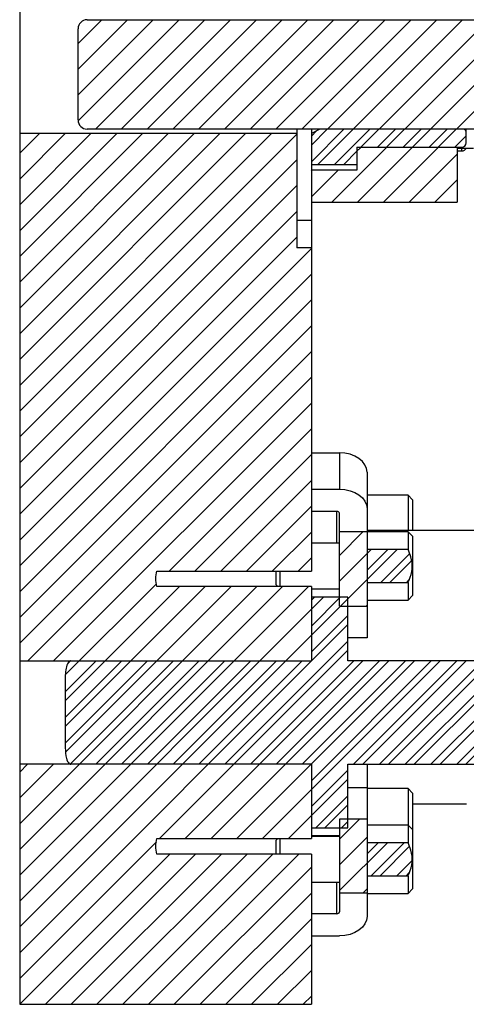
# Model space of a CAD drawing. Header units: inches. Extents: x 1687 to 2505, y -239 to -56.
# Tile 82 of 166: x 1771.78 to 1774.84, y -174.31 to -167.56. Entities that reach past the tile are written whole.
import ezdxf

# ---------------------------------------------------------------- set-up
doc = ezdxf.new("R2010")
doc.units = ezdxf.units.IN
doc.header["$LTSCALE"] = 0.5
doc.header["$MEASUREMENT"] = 0
doc.layers.add('SID-M-F', color=202, linetype='Continuous')
doc.layers.add('SID-M-S', color=105, linetype='Continuous')

msp = doc.modelspace()

# ---------------------------------------------------------------- linework, layer by layer
at = {"layer": 'SID-M-F', "linetype": 'Continuous'}
for p, q in [((1772.17694, -167.72203), (1772.33942, -167.55955)), ((1772.17694, -167.8988), (1772.5162, -167.55955)), ((1772.17694, -168.07558), (1772.69297, -167.55955)), ((1772.17737, -168.25193), (1772.86975, -167.55955)), ((1772.29653, -168.30955), (1773.04653, -167.55955)), ((1772.4733, -168.30955), (1773.2233, -167.55955)), ((1772.65008, -168.30955), (1773.40008, -167.55955)), ((1772.82686, -168.30955), (1773.57686, -167.55955)), ((1773.00363, -168.30955), (1773.75363, -167.55955)), ((1773.18041, -168.30955), (1773.93041, -167.55955)), ((1773.35719, -168.30955), (1774.10719, -167.55955)), ((1773.53396, -168.30955), (1774.28396, -167.55955)), ((1773.71074, -168.30955), (1774.46074, -167.55955)), ((1773.88752, -168.30955), (1774.63752, -167.55955)), ((1774.06429, -168.30955), (1774.81429, -167.55955)), ((1774.24107, -168.30955), (1774.99107, -167.55955)), ((1774.41785, -168.30955), (1775.16785, -167.55955)), ((1774.59462, -168.30955), (1775.34462, -167.55955)), ((1774.7714, -168.30955), (1775.5214, -167.55955)), ((1771.77694, -168.47558), (1771.91172, -168.3408)), ((1771.77694, -168.65236), (1772.0885, -168.3408)), ((1771.77694, -168.82913), (1772.26528, -168.3408)), ((1771.77694, -169.00591), (1772.44205, -168.3408)), ((1771.77694, -169.18269), (1772.61883, -168.3408)), ((1771.77694, -169.35946), (1772.79561, -168.3408)), ((1771.77694, -169.53624), (1772.97238, -168.3408)), ((1771.77694, -169.71302), (1773.14916, -168.3408)), ((1771.77694, -169.88979), (1773.32594, -168.3408)), ((1771.77694, -170.06657), (1773.50271, -168.3408)), ((1771.77694, -170.24335), (1773.67694, -168.34335)), ((1773.77694, -168.42012), (1773.88652, -168.31055)), ((1773.77694, -168.5344), (1774.00079, -168.31055)), ((1773.77694, -168.35762), (1773.81206, -168.32251)), ((1773.82211, -168.55174), (1774.06329, -168.31055)), ((1773.93638, -168.55174), (1774.17757, -168.31055)), ((1774.11607, -168.43455), (1774.24007, -168.31055)), ((1774.23035, -168.43455), (1774.35435, -168.31055)), ((1774.29285, -168.43455), (1774.41685, -168.31055)), ((1774.40712, -168.43455), (1774.53112, -168.31055)), ((1774.46962, -168.43455), (1774.59362, -168.31055)), ((1774.5839, -168.43455), (1774.7079, -168.31055)), ((1774.6464, -168.43455), (1774.7704, -168.31055)), ((1774.76068, -168.43455), (1774.83944, -168.35578)), ((1773.91785, -168.80955), (1774.29225, -168.43515)), ((1773.99888, -168.55174), (1774.08944, -168.46118)), ((1774.08944, -168.46118), (1774.11547, -168.43515)), ((1774.09462, -168.80955), (1774.46902, -168.43515)), ((1774.2714, -168.80955), (1774.6458, -168.43515)), ((1771.77694, -170.42012), (1773.67694, -168.52012)), ((1774.44818, -168.80955), (1774.77694, -168.48078)), ((1773.77694, -168.5969), (1773.78304, -168.5908)), ((1773.77694, -168.77368), (1773.95982, -168.5908)), ((1774.62495, -168.80955), (1774.77694, -168.65756)), ((1771.77694, -170.5969), (1773.67694, -168.6969)), ((1771.77694, -170.77368), (1773.67694, -168.87368)), ((1771.77694, -170.95045), (1773.67694, -169.05045)), ((1771.77694, -171.12723), (1773.77694, -169.12723)), ((1771.77694, -171.30401), (1773.77694, -169.30401)), ((1771.77694, -171.48078), (1773.77694, -169.48078)), ((1771.77694, -171.65756), (1773.77694, -169.65756)), ((1771.77694, -171.83434), (1773.77694, -169.83434)), ((1771.83294, -171.95511), (1773.77694, -170.01111)), ((1772.00972, -171.95511), (1773.77694, -170.18789)), ((1772.80216, -171.33945), (1773.77694, -170.36467)), ((1772.97893, -171.33945), (1773.77694, -170.54144)), ((1773.15571, -171.33945), (1773.77694, -170.71822)), ((1773.33249, -171.33945), (1773.77694, -170.895)), ((1773.50926, -171.33945), (1773.77694, -171.07177)), ((1773.96994, -171.23233), (1774.13113, -171.07114)), ((1771.77694, -173.77888), (1774.36454, -171.19128)), ((1773.96994, -171.4091), (1774.18776, -171.19128)), ((1774.15894, -171.33438), (1774.30204, -171.19128)), ((1774.25313, -171.41697), (1774.4519, -171.2182)), ((1773.68604, -171.33945), (1773.77694, -171.24855)), ((1774.31563, -171.41697), (1774.46563, -171.26697)), ((1771.77694, -173.07177), (1773.40314, -171.44558)), ((1771.77694, -173.24855), (1773.57992, -171.44558)), ((1771.77694, -173.42533), (1773.75669, -171.44558)), ((1772.08944, -172.22894), (1772.87281, -171.44558)), ((1772.08944, -172.40572), (1773.04959, -171.44558)), ((1772.08974, -172.05187), (1772.71454, -171.42707)), ((1772.0905, -172.58144), (1773.22636, -171.44558)), ((1774.42991, -171.41697), (1774.44846, -171.39842)), ((1771.77694, -173.6021), (1773.86046, -171.51858)), ((1773.77694, -171.5396), (1773.79796, -171.51858)), ((1773.77694, -171.71638), (1773.97474, -171.51858)), ((1774.15278, -171.57982), (1774.15894, -171.57366)), ((1773.77694, -171.89316), (1774.02694, -171.64316)), ((1771.77694, -173.95566), (1774.02694, -171.70566)), ((1773.18289, -172.66399), (1774.02694, -171.81993)), ((1772.73586, -173.17352), (1774.02694, -171.88243)), ((1772.08944, -172.16644), (1772.30077, -171.95511)), ((1772.08944, -172.34322), (1772.47755, -171.95511)), ((1772.08944, -172.52), (1772.65433, -171.95511)), ((1772.10654, -171.97257), (1772.1227, -171.95641)), ((1772.1233, -172.66291), (1772.8311, -171.95511)), ((1772.29901, -172.66399), (1773.00788, -171.95511)), ((1772.47579, -172.66399), (1773.18466, -171.95511)), ((1772.65256, -172.66399), (1773.36143, -171.95511)), ((1772.82934, -172.66399), (1773.53821, -171.95511)), ((1772.91264, -173.17352), (1774.13104, -171.95511)), ((1773.00612, -172.66399), (1773.71499, -171.95511)), ((1773.08941, -173.17352), (1774.30782, -171.95511)), ((1773.26619, -173.17352), (1774.48459, -171.95511)), ((1773.35967, -172.66399), (1774.06854, -171.95511)), ((1773.44297, -173.17352), (1774.66137, -171.95511)), ((1773.53645, -172.66399), (1774.24532, -171.95511)), ((1773.71322, -172.66399), (1774.42209, -171.95511)), ((1773.77694, -172.77704), (1774.59887, -171.95511)), ((1774.06678, -172.66399), (1774.77565, -171.95511)), ((1774.12928, -172.66399), (1774.83815, -171.95511)), ((1774.24355, -172.66399), (1774.95242, -171.95511)), ((1774.30605, -172.66399), (1775.01492, -171.95511)), ((1774.42033, -172.66399), (1775.1292, -171.95511)), ((1774.48283, -172.66399), (1775.1917, -171.95511)), ((1774.59711, -172.66399), (1775.30598, -171.95511)), ((1774.65961, -172.66399), (1775.36848, -171.95511)), ((1774.77388, -172.66399), (1775.48276, -171.95511)), ((1774.83638, -172.66399), (1775.54526, -171.95511)), ((1771.77694, -172.71822), (1771.83118, -172.66399)), ((1771.77694, -172.895), (1772.00796, -172.66399)), ((1773.77694, -172.95382), (1774.02694, -172.70382)), ((1773.61974, -173.17352), (1774.02694, -172.76632)), ((1773.80702, -173.10051), (1774.02694, -172.88059)), ((1773.86952, -173.10051), (1774.02694, -172.94309)), ((1773.96994, -173.17687), (1774.10754, -173.03928)), ((1773.9838, -173.10051), (1774.02694, -173.05737)), ((1771.77694, -174.13243), (1772.71412, -173.19526)), ((1773.96994, -173.35365), (1774.15894, -173.16465)), ((1773.96994, -173.53042), (1774.29824, -173.20213)), ((1774.15894, -173.27892), (1774.23574, -173.20213)), ((1774.18683, -173.42781), (1774.41252, -173.20213)), ((1774.24933, -173.42781), (1774.45079, -173.22635)), ((1771.77694, -174.30921), (1772.80651, -173.27964)), ((1771.95338, -174.30955), (1772.98329, -173.27964)), ((1772.13016, -174.30955), (1773.16006, -173.27964)), ((1772.30694, -174.30955), (1773.33684, -173.27964)), ((1772.48371, -174.30955), (1773.51362, -173.27964)), ((1772.66049, -174.30955), (1773.69039, -173.27964)), ((1774.36361, -173.42781), (1774.46885, -173.32257)), ((1772.83727, -174.30955), (1773.77694, -173.36987)), ((1774.42611, -173.42781), (1774.4511, -173.40282)), ((1774.12919, -173.54796), (1774.15894, -173.5182)), ((1773.01404, -174.30955), (1773.77694, -173.54665)), ((1773.19082, -174.30955), (1773.77694, -173.72342)), ((1773.3676, -174.30955), (1773.77694, -173.9002)), ((1773.54437, -174.30955), (1773.77694, -174.07698)), ((1773.72115, -174.30955), (1773.77694, -174.25375))]:
    msp.add_line(p, q, dxfattribs=at)
at = {"layer": 'SID-M-S'}
for p, q in [((1771.77694, -150.30955), (1771.77694, -174.30955)), ((1772.23944, -167.55955), (1777.11444, -167.55955)), ((1772.17694, -168.24705), (1772.17694, -167.62205)), ((1773.67694, -168.3408), (1771.77694, -168.3408)), ((1777.11444, -168.30955), (1772.23944, -168.30955)), ((1773.67694, -168.30955), (1773.67694, -169.12255)), ((1773.77694, -168.30955), (1773.77694, -171.33945)), ((1773.83103, -168.31276), (1773.77694, -168.34055)), ((1773.83103, -168.30955), (1773.83103, -168.31276)), ((1773.84017, -168.30955), (1773.84017, -168.31055)), ((1774.81944, -168.31055), (1773.84017, -168.31055)), ((1774.81944, -168.30955), (1774.81944, -168.31055)), ((1774.83944, -168.40455), (1774.83944, -168.30955)), ((1774.08944, -168.43455), (1774.80944, -168.43455)), ((1774.08944, -168.43455), (1774.08944, -168.5908)), ((1774.77694, -168.43515), (1774.08944, -168.43515)), ((1774.77694, -168.43455), (1774.77694, -168.80955)), ((1774.77694, -168.43947), (1774.88836, -168.43947)), ((1774.77694, -168.45955), (1774.80944, -168.45955)), ((1774.80944, -168.45955), (1774.80944, -168.43947)), ((1773.77694, -168.55174), (1774.08944, -168.55174)), ((1774.08944, -168.5908), (1773.77694, -168.5908)), ((1773.77694, -168.80955), (1774.77694, -168.80955)), ((1773.67694, -168.93455), (1773.77694, -168.93455)), ((1773.77694, -169.12255), (1773.67694, -169.12255)), ((1773.77694, -170.52875), (1773.96994, -170.52875)), ((1773.96994, -170.52875), (1773.96994, -170.77875)), ((1774.00682, -170.53132), (1773.96994, -170.52875)), ((1774.04227, -170.53892), (1774.00682, -170.53132)), ((1774.07495, -170.55127), (1774.04227, -170.53892)), ((1774.10359, -170.56789), (1774.07495, -170.55127)), ((1774.12709, -170.58814), (1774.10359, -170.56789)), ((1774.14456, -170.61125), (1774.12709, -170.58814)), ((1774.15531, -170.63632), (1774.14456, -170.61125)), ((1774.15894, -170.66239), (1774.15531, -170.63632)), ((1774.15894, -170.66239), (1774.15894, -170.91239)), ((1773.77694, -170.77875), (1773.96994, -170.77875)), ((1773.96994, -170.77875), (1774.00682, -170.78132)), ((1774.00682, -170.78132), (1774.04227, -170.78892)), ((1774.04227, -170.78892), (1774.07495, -170.80127)), ((1774.07495, -170.80127), (1774.10359, -170.81789)), ((1774.10359, -170.81789), (1774.12709, -170.83814)), ((1774.12709, -170.83814), (1774.14456, -170.86125)), ((1774.44019, -170.81975), (1774.15894, -170.81975)), ((1774.47144, -170.851), (1774.44019, -170.81975)), ((1774.44019, -170.81975), (1774.44019, -171.05955)), ((1774.14456, -170.86125), (1774.15531, -170.88632)), ((1774.15531, -170.88632), (1774.15894, -170.91239)), ((1774.47144, -170.851), (1774.47144, -171.05955)), ((1773.95244, -170.93078), (1773.77694, -170.93078)), ((1773.95244, -171.14788), (1773.95244, -170.93078)), ((1773.96994, -171.57982), (1773.96994, -170.94315)), ((1774.15894, -170.91239), (1774.15894, -171.79678)), ((1774.15894, -171.07114), (1773.96994, -171.07114)), ((1774.15894, -171.05955), (1775.08994, -171.05955)), ((1774.44019, -171.06975), (1774.15894, -171.06975)), ((1774.47144, -171.101), (1774.44019, -171.06975)), ((1774.44019, -171.06975), (1774.44019, -171.19128)), ((1774.47144, -171.101), (1774.47144, -171.50725)), ((1773.96994, -171.14788), (1773.77694, -171.14788)), ((1774.44019, -171.19128), (1774.15894, -171.19128)), ((1772.71694, -171.33945), (1773.77694, -171.33945)), ((1773.53394, -171.33945), (1773.53394, -171.43263)), ((1773.56169, -171.33945), (1773.56169, -171.44558)), ((1773.77694, -171.44558), (1772.71694, -171.44558)), ((1773.53394, -171.43263), (1773.54689, -171.44558)), ((1773.77694, -171.44558), (1773.77694, -171.95511)), ((1774.15894, -171.41697), (1774.44019, -171.41697)), ((1774.44019, -171.41697), (1774.44019, -171.5385)), ((1773.77694, -171.46038), (1773.96994, -171.46038)), ((1774.44019, -171.5385), (1774.47144, -171.50725)), ((1774.02694, -171.51858), (1773.77694, -171.51858)), ((1773.96994, -171.57982), (1774.15894, -171.57982)), ((1774.02694, -171.95511), (1774.02694, -171.51858)), ((1774.15894, -171.5385), (1774.44019, -171.5385)), ((1774.15894, -171.79678), (1774.02694, -171.79678)), ((1771.77694, -171.95511), (1773.77694, -171.95511)), ((1778.7735, -171.95511), (1774.02694, -171.95511)), ((1772.08944, -172.06814), (1772.08944, -172.55096)), ((1773.77694, -172.66399), (1771.77694, -172.66399)), ((1773.77694, -172.66399), (1773.77694, -173.17352)), ((1774.02694, -172.66399), (1778.7735, -172.66399)), ((1774.02694, -173.10051), (1774.02694, -172.66399)), ((1774.15894, -172.66399), (1774.15894, -173.70671)), ((1774.02694, -172.82232), (1774.15894, -172.82232)), ((1774.44019, -172.8306), (1774.15894, -172.8306)), ((1774.47144, -172.86185), (1774.44019, -172.8306)), ((1774.44019, -172.8306), (1774.44019, -173.20213)), ((1774.47144, -172.86185), (1774.47144, -173.5181)), ((1774.47144, -172.93455), (1774.83994, -172.93455)), ((1774.15894, -173.03928), (1773.96994, -173.03928)), ((1773.96994, -173.03928), (1773.96994, -173.67595)), ((1773.77694, -173.10051), (1774.02694, -173.10051)), ((1774.44019, -173.0806), (1774.15894, -173.0806)), ((1774.47144, -173.11185), (1774.44019, -173.0806)), ((1772.71694, -173.17352), (1773.77694, -173.17352)), ((1773.54689, -173.17352), (1773.53394, -173.18647)), ((1773.53394, -173.18647), (1773.53394, -173.27964)), ((1773.56169, -173.17352), (1773.56169, -173.27964)), ((1773.77694, -173.15194), (1773.96994, -173.15194)), ((1773.96994, -173.15872), (1773.77694, -173.15872)), ((1774.44019, -173.20213), (1774.15894, -173.20213)), ((1773.77694, -173.27964), (1772.71694, -173.27964)), ((1773.77694, -173.27964), (1773.77694, -174.30955)), ((1773.77694, -173.47122), (1773.96994, -173.47122)), ((1773.95244, -173.68832), (1773.95244, -173.47122)), ((1774.15894, -173.42781), (1774.44019, -173.42781)), ((1774.44019, -173.42781), (1774.44019, -173.54935)), ((1774.44019, -173.54935), (1774.47144, -173.5181)), ((1774.15894, -173.54796), (1773.96994, -173.54796)), ((1774.15894, -173.54935), (1774.44019, -173.54935)), ((1773.95244, -173.68832), (1773.77694, -173.68832)), ((1774.15531, -173.73278), (1774.14456, -173.75785)), ((1774.15894, -173.70671), (1774.15531, -173.73278)), ((1774.10359, -173.80121), (1774.07495, -173.81783)), ((1774.12709, -173.78096), (1774.10359, -173.80121)), ((1774.14456, -173.75785), (1774.12709, -173.78096)), ((1773.77694, -173.84035), (1773.96994, -173.84035)), ((1774.00682, -173.83778), (1773.96994, -173.84035)), ((1774.04227, -173.83018), (1774.00682, -173.83778)), ((1774.07495, -173.81783), (1774.04227, -173.83018)), ((1771.77694, -174.30955), (1773.77694, -174.30955))]:
    msp.add_line(p, q, dxfattribs=at)
for centre, radius, start, end in [((1772.23944, -167.62205), 0.0625, 90, 180), ((1772.23944, -168.24705), 0.0625, 180, 270), ((1773.84017, -168.33055), 0.02, 90, 117.192962), ((1774.81944, -168.33055), 0.02, 0, 90), ((1774.80944, -168.40455), 0.03, 270, 0), ((1774.80944, -168.42955), 0.03, 270, 340.688206), ((1773.95463, -170.94624), 0.01562, 11.421754, 98.049467), ((1773.95463, -173.67285), 0.01562, 261.950533, 348.578246)]:
    msp.add_arc(centre, radius, start, end, dxfattribs=at)
for points, knots in [([(1774.44019, -171.41697), (1774.44264, -171.41172), (1774.45644, -171.38208), (1774.47367, -171.32351), (1774.46572, -171.24956), (1774.4475, -171.20797), (1774.44019, -171.19128)], [0, 0, 0, 0, 0.0743175, 0.4191745, 0.7670652, 1, 1, 1, 1]), ([(1772.71694, -171.44558), (1772.71347, -171.42764), (1772.70661, -171.39225), (1772.71353, -171.35689), (1772.71694, -171.33945)], [0, 0, 0, 0, 0.5070255, 1, 1, 1, 1]), ([(1772.12881, -171.95511), (1772.12771, -171.95518), (1772.1248, -171.95537), (1772.11931, -171.95756), (1772.11161, -171.96394), (1772.09974, -171.98307), (1772.09095, -172.01933), (1772.08998, -172.0508), (1772.08944, -172.06814)], [0, 0, 0, 0, 0.02598497, 0.06852181, 0.13647698, 0.2581189, 0.59120313, 1, 1, 1, 1]), ([(1772.08944, -172.55096), (1772.09022, -172.57563), (1772.09123, -172.60783), (1772.10352, -172.64225), (1772.11148, -172.65473), (1772.11845, -172.66099), (1772.12421, -172.66365), (1772.12755, -172.66389), (1772.12881, -172.66399)], [0, 0, 0, 0, 0.5762096, 0.7518823, 0.8541808, 0.9214225, 0.9703006, 1, 1, 1, 1]), ([(1772.71694, -173.27964), (1772.71347, -173.2617), (1772.70661, -173.22631), (1772.71353, -173.19095), (1772.71694, -173.17352)], [0, 0, 0, 0, 0.50702555, 1, 1, 1, 1]), ([(1774.44019, -173.42781), (1774.44264, -173.42256), (1774.45644, -173.39292), (1774.47367, -173.33435), (1774.46572, -173.26041), (1774.4475, -173.21881), (1774.44019, -173.20213)], [0, 0, 0, 0, 0.0743175, 0.4191745, 0.7670652, 1, 1, 1, 1])]:
    msp.add_open_spline(points, degree=3, knots=knots, dxfattribs=at)

doc.saveas('drawing.dxf')
